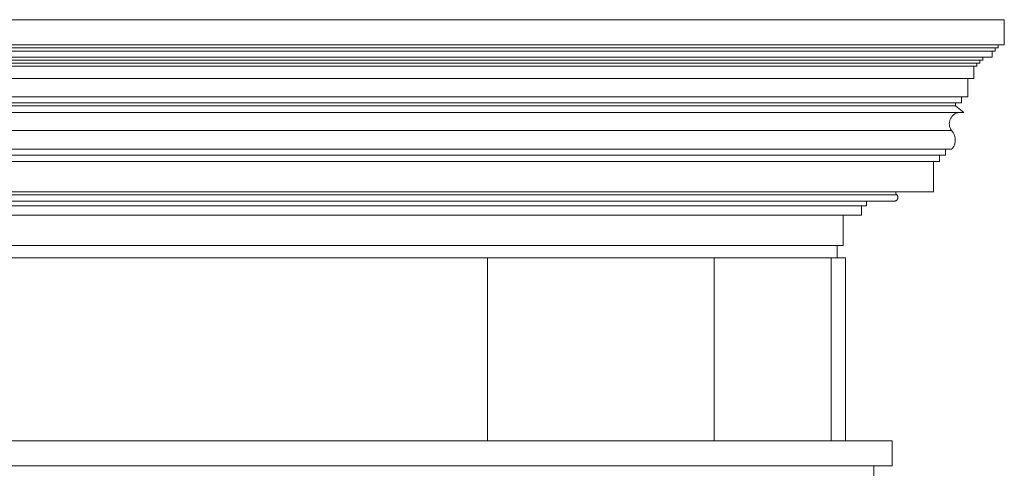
# Model space of a CAD drawing. Header units: millimetres. Extents: x -32192 to 35533, y -1740 to 8822.
# Tile 23 of 26: x 25934 to 27548, y 4594 to 5329. Entities that reach past the tile are written whole.
import ezdxf

# ---------------------------------------------------------------- set-up
doc = ezdxf.new("R2010")
doc.units = ezdxf.units.MM
doc.layers.add('A-GENM', color=13, linetype='Continuous', lineweight=18)
doc.layers.add('A-WALL', color=113, linetype='Continuous', lineweight=25)

# ---------------------------------------------------------------- blocks, each defined once
blk = doc.blocks.new('Generic Models 17 - Generic Models 17-3093004-ELEVAÇÃO 2 - MANTER _ DEMOLIR')
at = {"layer": 'A-GENM'}
for p, q in [((-3350.1, 4938.7), (-3721.6, 4938.7)), ((-3721.6, 4938.7), (-3721.6, 4638.7)), ((-3350.1, 4638.7), (-3350.1, 4938.7)), ((-3148.8, 4938.7), (-3135, 4938.7)), ((-3135, 4938.7), (-3135, 4638.7))]:
    blk.add_line(p, q, dxfattribs=at)
blk = doc.blocks.new('ORNAMENTO SUPERIOR - ORNAMENTO SUPERIOR-4323885-ELEVAÇÃO 2 - MANTER _ DEMOLIR')
at = {"layer": 'A-GENM'}
for p, q in [((-18632.3, 5328.7), (-2874.7, 5328.7)), ((-2874.7, 5328.7), (-2874.7, 5287.4)), ((-2874.7, 5287.4), (-18632.3, 5287.4)), ((-2884.7, 5282.4), (-18622.3, 5282.4)), ((-2889.7, 5282.4), (-2889.7, 5277.4)), ((-2884.7, 5287.4), (-2884.7, 5282.4)), ((-2889.7, 5277.4), (-18617.3, 5277.4)), ((-2894.7, 5267.4), (-18612.3, 5267.4)), ((-2909.7, 5262.4), (-18597.3, 5262.4)), ((-2914.7, 5262.4), (-2914.7, 5257.4)), ((-2909.7, 5267.4), (-2909.7, 5262.4)), ((-2894.7, 5277.4), (-2894.7, 5267.4)), ((-2914.7, 5257.4), (-18592.3, 5257.4)), ((-2919.7, 5252.4), (-18587.3, 5252.4)), ((-2924.7, 5252.4), (-2924.7, 5232.4)), ((-2919.7, 5257.4), (-2919.7, 5252.4)), ((-2924.7, 5232.4), (-18582.3, 5232.4)), ((-2934.7, 5232.4), (-2934.7, 5202.4)), ((-2934.7, 5202.4), (-18572.3, 5202.4)), ((-2944.7, 5202.4), (-2944.7, 5192.4)), ((-2944.7, 5192.4), (-18562.3, 5192.4)), ((-18552.3, 5187.4), (-2954.7, 5187.4)), ((-2954.7, 5192.4), (-2954.7, 5187.4)), ((-2954.7, 5187.4), (-2941, 5176.7)), ((-18566, 5176.7), (-2941, 5176.7)), ((-18545.5, 5147.5), (-2961.4, 5147.5)), ((-2960.8, 5116.7), (-18546.2, 5116.7)), ((-2970.8, 5116.7), (-2970.8, 5106.7)), ((-2970.8, 5106.7), (-18536.2, 5106.7)), ((-2980.8, 5106.7), (-2980.8, 5096.7)), ((-2980.8, 5096.7), (-18526.2, 5096.7)), ((-2990.8, 5096.7), (-2990.8, 5046.7)), ((-2990.8, 5046.7), (-18516.2, 5046.7)), ((-18456.2, 5041.7), (-3050.8, 5041.7)), ((-18452.1, 5031.7), (-3054.9, 5031.7)), ((-3100.8, 5023.7), (-18406.2, 5023.7)), ((-3108.8, 5023.7), (-3108.8, 5008.7)), ((-3100.8, 5031.7), (-3100.8, 5023.7)), ((-3108.8, 5008.7), (-18398.2, 5008.7)), ((-3138.8, 5008.7), (-3138.8, 4958.7)), ((-3138.8, 4958.7), (-18368.2, 4958.7)), ((-3148.8, 4958.7), (-3148.8, 4938.7)), ((-3721.6, 4938.7), (-17784.9, 4938.7)), ((-3148.8, 4938.7), (-3350.1, 4938.7))]:
    blk.add_line(p, q, dxfattribs=at)
for points, knots in [([(-2950.6, 5176.7), (-2951.2, 5176.5), (-2952.5, 5176.1), (-2954.5, 5175.2), (-2956.5, 5174.1), (-2958.3, 5172.6), (-2959.9, 5171), (-2961.4, 5169.2), (-2962.6, 5167.2), (-2963.9, 5164.4), (-2964.8, 5160.7), (-2964.9, 5156), (-2963.7, 5151.5), (-2962.3, 5148.7), (-2961.4, 5147.5)], [0.2102312, 0.2102312, 0.2102312, 0.2102312, 0.25, 0.3, 0.35, 0.4, 0.45, 0.5, 0.55, 0.6, 0.7, 0.8, 0.9, 1, 1, 1, 1]), ([(-3050.8, 5041.7), (-3050.5, 5041.3), (-3049.9, 5040.6), (-3049.3, 5039.3), (-3049, 5038), (-3049.1, 5036.6), (-3049.4, 5035.5), (-3049.8, 5034.7), (-3050.2, 5034.1), (-3050.6, 5033.5), (-3051.1, 5033.1), (-3051.6, 5032.6), (-3052.2, 5032.3), (-3052.9, 5032), (-3053.7, 5031.7), (-3054.4, 5031.7), (-3054.9, 5031.7)], [0, 0, 0, 0, 0.1, 0.2, 0.3, 0.4, 0.5, 0.55, 0.6, 0.65, 0.7, 0.75, 0.8, 0.85, 0.9, 1, 1, 1, 1])]:
    blk.add_open_spline(points, degree=3, knots=knots, dxfattribs=at)
for points in [[(-2961.4, 5147.5), (-2960.1, 5146.1), (-2957.8, 5143.1), (-2955.6, 5137.8), (-2954.8, 5132.2), (-2955.4, 5126.5), (-2957.4, 5121.2), (-2959.5, 5118.1), (-2960.8, 5116.7)], [(-3052.7, 5046.7), (-3052.7, 5046), (-3052.6, 5044.8), (-3051.9, 5043.1), (-3051.2, 5042.1), (-3050.8, 5041.7)]]:
    blk.add_open_spline(points, degree=3, dxfattribs=at)
blk = doc.blocks.new('ORNAMENTO 2 - ORNAMENTO 2-4325827-ELEVAÇÃO 2 - MANTER _ DEMOLIR')
at = {"layer": 'A-GENM'}
for p, q in [((-18348.5, 4638.7), (-3058.4, 4638.7)), ((-3058.4, 4598), (-3058.4, 4638.7)), ((-3058.4, 4598), (-18348.5, 4598)), ((-3088.4, 4578), (-3088.4, 4598))]:
    blk.add_line(p, q, dxfattribs=at)

msp = doc.modelspace()

# ---------------------------------------------------------------- linework, layer by layer
at = {"layer": 'A-WALL', "lineweight": 18}
msp.add_line((27264.4, 4638.7), (27264.4, 4938.7), dxfattribs=at)

# ---------------------------------------------------------------- block references
at = {"layer": 'A-GENM'}
for name in ['ORNAMENTO SUPERIOR - ORNAMENTO SUPERIOR-4323885-ELEVAÇÃO 2 - MANTER _ DEMOLIR', 'Generic Models 17 - Generic Models 17-3093004-ELEVAÇÃO 2 - MANTER _ DEMOLIR', 'ORNAMENTO 2 - ORNAMENTO 2-4325827-ELEVAÇÃO 2 - MANTER _ DEMOLIR']:
    msp.add_blockref(name, (30422.9, 0), dxfattribs=at)

doc.saveas('drawing.dxf')
